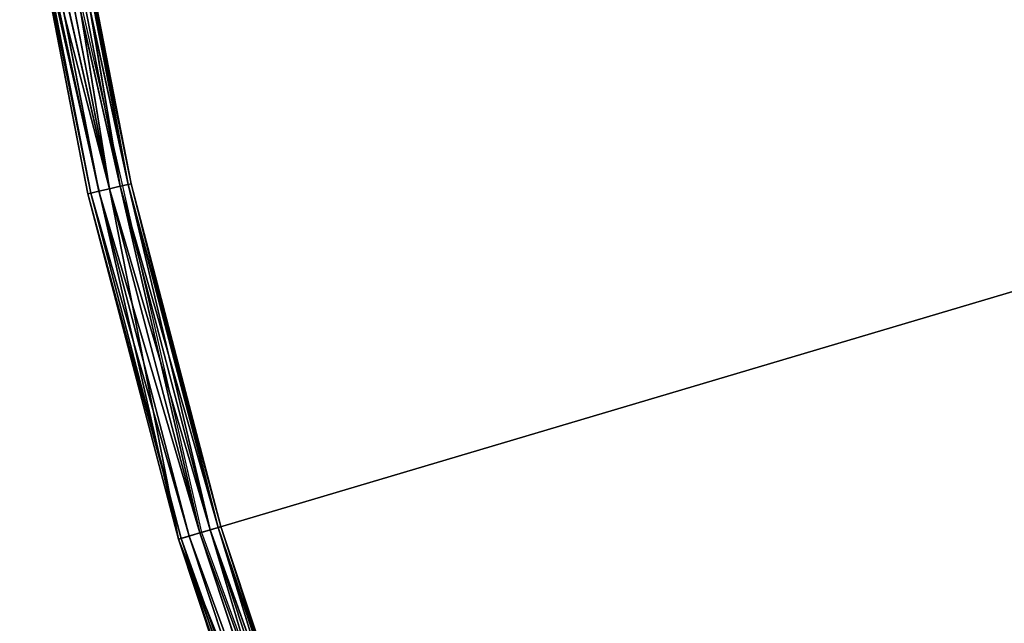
# Model space of a CAD drawing. Extents: x 389 to 891, y 0 to 811.
# Tile 9 of 254: x 392 to 437, y 176 to 203. Entities that reach past the tile are written whole.
import ezdxf

# ---------------------------------------------------------------- set-up
doc = ezdxf.new("R2010")
doc.units = 0
doc.header["$LTSCALE"] = 25.4
doc.layers.get('0').update_dxf_attribs({"color": 13, "linetype": 'CONTINUOUS'})

# ---------------------------------------------------------------- blocks, each defined once
blk = doc.blocks.new('TURDA-8952-8953_STL')
at = {"color": 252}
for p, q in [((45.806, 130.654, 615.649), (41.754, 130.654, 600.073)), ((41.754, 130.654, 600.073), (48.913, 130.654, 631.44)), ((45.806, 130.654, 615.649), (41.754, 130.654, 600.073)), ((41.754, 130.654, 600.073), (44.831, 1.654, 615.871)), ((41.754, 130.654, 600.073), (48.913, 130.654, 631.44)), ((41.754, 130.654, 600.073), (44.831, 1.654, 615.871)), ((45.806, 130.654, 615.649), (42.741, 130.654, 599.913)), ((45.806, 130.654, 615.649), (42.741, 130.654, 599.913)), ((43.235, 130.52, 599.833), (45.806, 130.654, 615.649)), ((43.235, 130.52, 599.833), (45.806, 130.654, 615.649)), ((44.831, 1.654, 615.871), (48.913, 130.654, 631.44)), ((44.831, 1.654, 615.871), (48.913, 130.654, 631.44)), ((49.872, 130.654, 631.156), (45.806, 130.654, 615.649)), ((45.806, 130.654, 615.649), (48.913, 130.654, 631.44)), ((45.806, 130.654, 615.649), (48.913, 130.654, 631.44)), ((46.293, 130.52, 615.537), (45.806, 130.654, 615.649)), ((49.872, 130.654, 631.156), (45.806, 130.654, 615.649)), ((46.293, 130.52, 615.537), (45.806, 130.654, 615.649)), ((46.293, 130.52, 615.537), (49.872, 130.654, 631.156)), ((46.293, 130.52, 615.537), (49.872, 130.654, 631.156)), ((48.913, 130.654, 631.44), (60.025, 130.654, 661.634)), ((54.923, 130.654, 646.37), (48.913, 130.654, 631.44)), ((49.872, 130.654, 631.156), (48.913, 130.654, 631.44)), ((54.923, 130.654, 646.37), (48.913, 130.654, 631.44)), ((49.872, 130.654, 631.156), (48.913, 130.654, 631.44)), ((48.913, 130.654, 631.44), (53.985, 1.654, 646.715)), ((48.913, 130.654, 631.44), (60.025, 130.654, 661.634)), ((48.913, 1.654, 631.44), (48.913, 130.654, 631.44)), ((48.913, 1.654, 631.44), (48.913, 130.654, 631.44)), ((48.913, 130.654, 631.44), (53.985, 1.654, 646.715)), ((54.923, 130.654, 646.37), (49.872, 130.654, 631.156)), ((50.351, 130.52, 631.013), (49.872, 130.654, 631.156)), ((54.923, 130.654, 646.37), (49.872, 130.654, 631.156)), ((50.351, 130.52, 631.013), (49.872, 130.654, 631.156)), ((50.351, 130.52, 631.013), (54.923, 130.654, 646.37)), ((50.351, 130.52, 631.013), (54.923, 130.654, 646.37)), ((46.293, 130.52, 615.537), (43.235, 130.52, 599.833)), ((46.293, 130.52, 615.537), (43.235, 130.52, 599.833)), ((43.596, 130.154, 599.775), (46.293, 130.52, 615.537)), ((43.596, 130.154, 599.775), (46.293, 130.52, 615.537)), ((46.65, 130.154, 615.456), (43.596, 130.154, 599.775)), ((46.65, 130.154, 615.456), (43.596, 130.154, 599.775)), ((43.728, 129.654, 599.754), (46.65, 130.154, 615.456)), ((43.728, 129.654, 599.754), (46.65, 130.154, 615.456)), ((50.351, 130.52, 631.013), (46.293, 130.52, 615.537)), ((46.65, 130.154, 615.456), (46.293, 130.52, 615.537)), ((50.351, 130.52, 631.013), (46.293, 130.52, 615.537)), ((46.65, 130.154, 615.456), (46.293, 130.52, 615.537)), ((46.65, 130.154, 615.456), (50.351, 130.52, 631.013)), ((46.65, 130.154, 615.456), (50.351, 130.52, 631.013)), ((50.702, 130.154, 630.909), (46.65, 130.154, 615.456)), ((46.781, 129.654, 615.426), (46.65, 130.154, 615.456)), ((50.702, 130.154, 630.909), (46.65, 130.154, 615.456)), ((46.781, 129.654, 615.426), (46.65, 130.154, 615.456)), ((46.781, 129.654, 615.426), (50.702, 130.154, 630.909)), ((46.781, 129.654, 615.426), (50.702, 130.154, 630.909)), ((55.393, 130.52, 646.197), (50.351, 130.52, 631.013)), ((50.702, 130.154, 630.909), (50.351, 130.52, 631.013)), ((55.393, 130.52, 646.197), (50.351, 130.52, 631.013)), ((50.702, 130.154, 630.909), (50.351, 130.52, 631.013)), ((50.702, 130.154, 630.909), (55.393, 130.52, 646.197)), ((50.702, 130.154, 630.909), (55.393, 130.52, 646.197)), ((55.736, 130.154, 646.071), (50.702, 130.154, 630.909)), ((50.831, 129.654, 630.871), (50.702, 130.154, 630.909)), ((55.736, 130.154, 646.071), (50.702, 130.154, 630.909)), ((50.831, 129.654, 630.871), (50.702, 130.154, 630.909)), ((50.831, 129.654, 630.871), (55.736, 130.154, 646.071)), ((50.831, 129.654, 630.871), (55.736, 130.154, 646.071)), ((43.728, 129.654, 599.754), (46.781, 1.654, 615.426)), ((43.728, 129.654, 599.754), (46.781, 1.654, 615.426)), ((43.728, 129.654, 599.754), (46.781, 129.654, 615.426)), ((43.728, 129.654, 599.754), (46.781, 129.654, 615.426)), ((46.781, 129.654, 615.426), (46.781, 1.654, 615.426)), ((46.781, 129.654, 615.426), (46.781, 1.654, 615.426)), ((46.781, 129.654, 615.426), (50.831, 1.654, 630.871)), ((46.781, 129.654, 615.426), (50.831, 1.654, 630.871)), ((46.781, 129.654, 615.426), (50.831, 129.654, 630.871)), ((46.781, 129.654, 615.426), (50.831, 129.654, 630.871)), ((50.831, 129.654, 630.871), (50.831, 1.654, 630.871)), ((50.831, 129.654, 630.871), (50.831, 1.654, 630.871)), ((50.831, 129.654, 630.871), (55.862, 1.654, 646.025)), ((50.831, 129.654, 630.871), (55.862, 1.654, 646.025)), ((50.831, 129.654, 630.871), (55.862, 129.654, 646.025)), ((50.831, 129.654, 630.871), (55.862, 129.654, 646.025)), ((41.754, 1.654, 600.073), (44.831, 1.654, 615.871)), ((41.754, 1.654, 600.073), (44.831, 1.654, 615.871)), ((41.754, 1.654, 600.073), (44.961, 1.154, 615.841)), ((41.754, 1.654, 600.073), (44.961, 1.154, 615.841)), ((43.596, 1.154, 599.775), (46.781, 1.654, 615.426)), ((43.596, 1.154, 599.775), (46.781, 1.654, 615.426)), ((46.781, 1.654, 615.426), (43.728, 1.654, 599.754)), ((46.781, 1.654, 615.426), (43.728, 1.654, 599.754)), ((44.831, 1.654, 615.871), (48.913, 1.654, 631.44)), ((44.831, 1.654, 615.871), (48.913, 1.654, 631.44)), ((44.831, 1.654, 615.871), (49.042, 1.154, 631.402)), ((44.831, 1.654, 615.871), (49.042, 1.154, 631.402)), ((44.831, 1.654, 615.871), (44.961, 1.154, 615.841)), ((44.831, 1.654, 615.871), (44.961, 1.154, 615.841)), ((46.65, 1.154, 615.456), (50.831, 1.654, 630.871)), ((46.65, 1.154, 615.456), (50.831, 1.654, 630.871)), ((46.65, 1.154, 615.456), (46.781, 1.654, 615.426)), ((46.65, 1.154, 615.456), (46.781, 1.654, 615.426)), ((50.831, 1.654, 630.871), (46.781, 1.654, 615.426)), ((50.831, 1.654, 630.871), (46.781, 1.654, 615.426)), ((48.913, 1.654, 631.44), (53.985, 1.654, 646.715)), ((48.913, 1.654, 631.44), (53.985, 1.654, 646.715)), ((48.913, 1.654, 631.44), (54.111, 1.154, 646.669)), ((48.913, 1.654, 631.44), (54.111, 1.154, 646.669)), ((48.913, 1.654, 631.44), (49.042, 1.154, 631.402)), ((48.913, 1.654, 631.44), (49.042, 1.154, 631.402)), ((50.702, 1.154, 630.909), (55.862, 1.654, 646.025)), ((50.702, 1.154, 630.909), (55.862, 1.654, 646.025)), ((50.702, 1.154, 630.909), (50.831, 1.654, 630.871)), ((50.702, 1.154, 630.909), (50.831, 1.654, 630.871)), ((55.862, 1.654, 646.025), (50.831, 1.654, 630.871)), ((55.862, 1.654, 646.025), (50.831, 1.654, 630.871)), ((44.961, 1.154, 615.841), (41.886, 1.154, 600.051)), ((41.886, 1.154, 600.051), (45.318, 0.788, 615.76)), ((41.886, 1.154, 600.051), (45.318, 0.788, 615.76)), ((44.961, 1.154, 615.841), (41.886, 1.154, 600.051)), ((43.235, 0.788, 599.833), (46.65, 1.154, 615.456)), ((43.235, 0.788, 599.833), (46.65, 1.154, 615.456)), ((46.65, 1.154, 615.456), (43.596, 1.154, 599.775)), ((46.65, 1.154, 615.456), (43.596, 1.154, 599.775)), ((49.042, 1.154, 631.402), (44.961, 1.154, 615.841)), ((44.961, 1.154, 615.841), (49.393, 0.788, 631.298)), ((44.961, 1.154, 615.841), (49.393, 0.788, 631.298)), ((44.961, 1.154, 615.841), (45.318, 0.788, 615.76)), ((44.961, 1.154, 615.841), (45.318, 0.788, 615.76)), ((49.042, 1.154, 631.402), (44.961, 1.154, 615.841)), ((46.293, 0.788, 615.537), (50.702, 1.154, 630.909)), ((46.293, 0.788, 615.537), (50.702, 1.154, 630.909)), ((46.293, 0.788, 615.537), (46.65, 1.154, 615.456)), ((46.293, 0.788, 615.537), (46.65, 1.154, 615.456)), ((50.702, 1.154, 630.909), (46.65, 1.154, 615.456)), ((50.702, 1.154, 630.909), (46.65, 1.154, 615.456)), ((54.111, 1.154, 646.669), (49.042, 1.154, 631.402)), ((49.042, 1.154, 631.402), (54.454, 0.788, 646.543)), ((49.042, 1.154, 631.402), (54.454, 0.788, 646.543)), ((49.042, 1.154, 631.402), (49.393, 0.788, 631.298)), ((49.042, 1.154, 631.402), (49.393, 0.788, 631.298)), ((54.111, 1.154, 646.669), (49.042, 1.154, 631.402)), ((50.351, 0.788, 631.013), (55.736, 1.154, 646.071)), ((50.351, 0.788, 631.013), (55.736, 1.154, 646.071)), ((50.351, 0.788, 631.013), (50.702, 1.154, 630.909)), ((50.351, 0.788, 631.013), (50.702, 1.154, 630.909)), ((55.736, 1.154, 646.071), (50.702, 1.154, 630.909)), ((55.736, 1.154, 646.071), (50.702, 1.154, 630.909)), ((45.318, 0.788, 615.76), (42.248, 0.788, 599.993)), ((42.248, 0.788, 599.993), (45.806, 0.654, 615.649)), ((42.248, 0.788, 599.993), (45.806, 0.654, 615.649)), ((45.318, 0.788, 615.76), (42.248, 0.788, 599.993)), ((42.741, 0.654, 599.913), (46.293, 0.788, 615.537)), ((42.741, 0.654, 599.913), (46.293, 0.788, 615.537)), ((42.741, 0.654, 599.913), (45.806, 0.654, 615.649)), ((42.741, 0.654, 599.913), (45.806, 0.654, 615.649)), ((46.293, 0.788, 615.537), (43.235, 0.788, 599.833)), ((46.293, 0.788, 615.537), (43.235, 0.788, 599.833)), ((49.393, 0.788, 631.298), (45.318, 0.788, 615.76)), ((45.318, 0.788, 615.76), (49.872, 0.654, 631.156)), ((45.318, 0.788, 615.76), (49.872, 0.654, 631.156)), ((45.318, 0.788, 615.76), (45.806, 0.654, 615.649)), ((45.318, 0.788, 615.76), (45.806, 0.654, 615.649)), ((49.393, 0.788, 631.298), (45.318, 0.788, 615.76)), ((45.806, 0.654, 615.649), (50.351, 0.788, 631.013)), ((45.806, 0.654, 615.649), (50.351, 0.788, 631.013)), ((45.806, 0.654, 615.649), (46.293, 0.788, 615.537)), ((45.806, 0.654, 615.649), (46.293, 0.788, 615.537)), ((45.806, 0.654, 615.649), (49.872, 0.654, 631.156)), ((45.806, 0.654, 615.649), (49.872, 0.654, 631.156)), ((50.351, 0.788, 631.013), (46.293, 0.788, 615.537)), ((50.351, 0.788, 631.013), (46.293, 0.788, 615.537)), ((54.454, 0.788, 646.543), (49.393, 0.788, 631.298)), ((49.393, 0.788, 631.298), (54.923, 0.654, 646.37)), ((49.393, 0.788, 631.298), (54.923, 0.654, 646.37)), ((49.393, 0.788, 631.298), (49.872, 0.654, 631.156)), ((49.393, 0.788, 631.298), (49.872, 0.654, 631.156)), ((54.454, 0.788, 646.543), (49.393, 0.788, 631.298)), ((49.872, 0.654, 631.156), (55.393, 0.788, 646.197)), ((49.872, 0.654, 631.156), (55.393, 0.788, 646.197)), ((49.872, 0.654, 631.156), (50.351, 0.788, 631.013)), ((49.872, 0.654, 631.156), (50.351, 0.788, 631.013)), ((49.872, 0.654, 631.156), (54.923, 0.654, 646.37)), ((49.872, 0.654, 631.156), (54.923, 0.654, 646.37)), ((55.393, 0.788, 646.197), (50.351, 0.788, 631.013)), ((55.393, 0.788, 646.197), (50.351, 0.788, 631.013))]:
    blk.add_line(p, q, dxfattribs=at)
at = {"color": 7}
for p, q in [((42.823, 3.654, 599.9), (49.951, 3.654, 631.132)), ((49.951, 3.654, 631.132), (289.618, 3.654, 560)), ((49.951, 3.654, 631.132), (289.618, 3.654, 560)), ((49.951, 3.654, 631.132), (61.015, 3.654, 661.196))]:
    blk.add_line(p, q, dxfattribs=at)
mesh = blk.add_polyface(dxfattribs=at)
corners = [(91.135, 141.846, 618.764), (88.378, 141.846, 602.41), (85.25, 141.846, 592.9)]
mesh.append_faces([[corners[k] for k in face] for face in [(0, 1, 2)]], dxfattribs={"color": 7})
at = {"color": 252}
mesh = blk.add_polyface(dxfattribs=at)
corners = [(48.913, 130.654, 631.44), (45.806, 130.654, 615.649), (41.754, 130.654, 600.073)]
mesh.append_faces([[corners[k] for k in face] for face in [(0, 1, 2)]], dxfattribs={"color": 252})
mesh = blk.add_polyface(dxfattribs=at)
corners = [(45.806, 130.654, 615.649), (42.741, 130.654, 599.913), (41.754, 130.654, 600.073)]
mesh.append_faces([[corners[k] for k in face] for face in [(0, 1, 2)]], dxfattribs={"color": 252})
mesh = blk.add_polyface(dxfattribs=at)
corners = [(48.913, 130.654, 631.44), (41.754, 130.654, 600.073), (44.831, 1.654, 615.871)]
mesh.append_faces([[corners[k] for k in face] for face in [(0, 1, 2)]], dxfattribs={"color": 252})
mesh = blk.add_polyface(dxfattribs=at)
corners = [(41.754, 130.654, 600.073), (41.754, 1.654, 600.073), (44.831, 1.654, 615.871)]
mesh.append_faces([[corners[k] for k in face] for face in [(0, 1, 2)]], dxfattribs={"color": 252})
mesh = blk.add_polyface(dxfattribs=at)
corners = [(45.806, 130.654, 615.649), (43.235, 130.52, 599.833), (42.741, 130.654, 599.913)]
mesh.append_faces([[corners[k] for k in face] for face in [(0, 1, 2)]], dxfattribs={"color": 252})
mesh = blk.add_polyface(dxfattribs=at)
corners = [(45.806, 130.654, 615.649), (46.293, 130.52, 615.537), (43.235, 130.52, 599.833)]
mesh.append_faces([[corners[k] for k in face] for face in [(0, 1, 2)]], dxfattribs={"color": 252})
mesh = blk.add_polyface(dxfattribs=at)
corners = [(48.913, 130.654, 631.44), (44.831, 1.654, 615.871), (48.913, 1.654, 631.44)]
mesh.append_faces([[corners[k] for k in face] for face in [(0, 1, 2)]], dxfattribs={"color": 252})
mesh = blk.add_polyface(dxfattribs=at)
corners = [(48.913, 130.654, 631.44), (49.872, 130.654, 631.156), (45.806, 130.654, 615.649)]
mesh.append_faces([[corners[k] for k in face] for face in [(0, 1, 2)]], dxfattribs={"color": 252})
mesh = blk.add_polyface(dxfattribs=at)
corners = [(49.872, 130.654, 631.156), (46.293, 130.52, 615.537), (45.806, 130.654, 615.649)]
mesh.append_faces([[corners[k] for k in face] for face in [(0, 1, 2)]], dxfattribs={"color": 252})
mesh = blk.add_polyface(dxfattribs=at)
corners = [(49.872, 130.654, 631.156), (50.351, 130.52, 631.013), (46.293, 130.52, 615.537)]
mesh.append_faces([[corners[k] for k in face] for face in [(0, 1, 2)]], dxfattribs={"color": 252})
mesh = blk.add_polyface(dxfattribs=at)
corners = [(60.025, 130.654, 661.634), (54.923, 130.654, 646.37), (48.913, 130.654, 631.44)]
mesh.append_faces([[corners[k] for k in face] for face in [(0, 1, 2)]], dxfattribs={"color": 252})
mesh = blk.add_polyface(dxfattribs=at)
corners = [(54.923, 130.654, 646.37), (49.872, 130.654, 631.156), (48.913, 130.654, 631.44)]
mesh.append_faces([[corners[k] for k in face] for face in [(0, 1, 2)]], dxfattribs={"color": 252})
mesh = blk.add_polyface(dxfattribs=at)
corners = [(48.913, 130.654, 631.44), (53.985, 1.654, 646.715), (60.025, 130.654, 661.634)]
mesh.append_faces([[corners[k] for k in face] for face in [(0, 1, 2)]], dxfattribs={"color": 252})
mesh = blk.add_polyface(dxfattribs=at)
corners = [(48.913, 130.654, 631.44), (48.913, 1.654, 631.44), (53.985, 1.654, 646.715)]
mesh.append_faces([[corners[k] for k in face] for face in [(0, 1, 2)]], dxfattribs={"color": 252})
mesh = blk.add_polyface(dxfattribs=at)
corners = [(54.923, 130.654, 646.37), (50.351, 130.52, 631.013), (49.872, 130.654, 631.156)]
mesh.append_faces([[corners[k] for k in face] for face in [(0, 1, 2)]], dxfattribs={"color": 252})
mesh = blk.add_polyface(dxfattribs=at)
corners = [(54.923, 130.654, 646.37), (55.393, 130.52, 646.197), (50.351, 130.52, 631.013)]
mesh.append_faces([[corners[k] for k in face] for face in [(0, 1, 2)]], dxfattribs={"color": 252})
mesh = blk.add_polyface(dxfattribs=at)
corners = [(46.293, 130.52, 615.537), (43.596, 130.154, 599.775), (43.235, 130.52, 599.833)]
mesh.append_faces([[corners[k] for k in face] for face in [(0, 1, 2)]], dxfattribs={"color": 252})
mesh = blk.add_polyface(dxfattribs=at)
corners = [(46.293, 130.52, 615.537), (46.65, 130.154, 615.456), (43.596, 130.154, 599.775)]
mesh.append_faces([[corners[k] for k in face] for face in [(0, 1, 2)]], dxfattribs={"color": 252})
mesh = blk.add_polyface(dxfattribs=at)
corners = [(46.65, 130.154, 615.456), (43.728, 129.654, 599.754), (43.596, 130.154, 599.775)]
mesh.append_faces([[corners[k] for k in face] for face in [(0, 1, 2)]], dxfattribs={"color": 252})
mesh = blk.add_polyface(dxfattribs=at)
corners = [(46.65, 130.154, 615.456), (46.781, 129.654, 615.426), (43.728, 129.654, 599.754)]
mesh.append_faces([[corners[k] for k in face] for face in [(0, 1, 2)]], dxfattribs={"color": 252})
mesh = blk.add_polyface(dxfattribs=at)
corners = [(50.351, 130.52, 631.013), (46.65, 130.154, 615.456), (46.293, 130.52, 615.537)]
mesh.append_faces([[corners[k] for k in face] for face in [(0, 1, 2)]], dxfattribs={"color": 252})
mesh = blk.add_polyface(dxfattribs=at)
corners = [(50.351, 130.52, 631.013), (50.702, 130.154, 630.909), (46.65, 130.154, 615.456)]
mesh.append_faces([[corners[k] for k in face] for face in [(0, 1, 2)]], dxfattribs={"color": 252})
mesh = blk.add_polyface(dxfattribs=at)
corners = [(50.702, 130.154, 630.909), (46.781, 129.654, 615.426), (46.65, 130.154, 615.456)]
mesh.append_faces([[corners[k] for k in face] for face in [(0, 1, 2)]], dxfattribs={"color": 252})
mesh = blk.add_polyface(dxfattribs=at)
corners = [(50.702, 130.154, 630.909), (50.831, 129.654, 630.871), (46.781, 129.654, 615.426)]
mesh.append_faces([[corners[k] for k in face] for face in [(0, 1, 2)]], dxfattribs={"color": 252})
mesh = blk.add_polyface(dxfattribs=at)
corners = [(55.393, 130.52, 646.197), (50.702, 130.154, 630.909), (50.351, 130.52, 631.013)]
mesh.append_faces([[corners[k] for k in face] for face in [(0, 1, 2)]], dxfattribs={"color": 252})
mesh = blk.add_polyface(dxfattribs=at)
corners = [(55.393, 130.52, 646.197), (55.736, 130.154, 646.071), (50.702, 130.154, 630.909)]
mesh.append_faces([[corners[k] for k in face] for face in [(0, 1, 2)]], dxfattribs={"color": 252})
mesh = blk.add_polyface(dxfattribs=at)
corners = [(55.736, 130.154, 646.071), (50.831, 129.654, 630.871), (50.702, 130.154, 630.909)]
mesh.append_faces([[corners[k] for k in face] for face in [(0, 1, 2)]], dxfattribs={"color": 252})
mesh = blk.add_polyface(dxfattribs=at)
corners = [(55.736, 130.154, 646.071), (55.862, 129.654, 646.025), (50.831, 129.654, 630.871)]
mesh.append_faces([[corners[k] for k in face] for face in [(0, 1, 2)]], dxfattribs={"color": 252})
mesh = blk.add_polyface(dxfattribs=at)
corners = [(43.728, 129.654, 599.754), (46.781, 1.654, 615.426), (43.728, 1.654, 599.754)]
mesh.append_faces([[corners[k] for k in face] for face in [(0, 1, 2)]], dxfattribs={"color": 252})
mesh = blk.add_polyface(dxfattribs=at)
corners = [(46.781, 129.654, 615.426), (46.781, 1.654, 615.426), (43.728, 129.654, 599.754)]
mesh.append_faces([[corners[k] for k in face] for face in [(0, 1, 2)]], dxfattribs={"color": 252})
mesh = blk.add_polyface(dxfattribs=at)
corners = [(46.781, 129.654, 615.426), (50.831, 1.654, 630.871), (46.781, 1.654, 615.426)]
mesh.append_faces([[corners[k] for k in face] for face in [(0, 1, 2)]], dxfattribs={"color": 252})
mesh = blk.add_polyface(dxfattribs=at)
corners = [(50.831, 129.654, 630.871), (50.831, 1.654, 630.871), (46.781, 129.654, 615.426)]
mesh.append_faces([[corners[k] for k in face] for face in [(0, 1, 2)]], dxfattribs={"color": 252})
mesh = blk.add_polyface(dxfattribs=at)
corners = [(50.831, 129.654, 630.871), (55.862, 1.654, 646.025), (50.831, 1.654, 630.871)]
mesh.append_faces([[corners[k] for k in face] for face in [(0, 1, 2)]], dxfattribs={"color": 252})
mesh = blk.add_polyface(dxfattribs=at)
corners = [(55.862, 129.654, 646.025), (55.862, 1.654, 646.025), (50.831, 129.654, 630.871)]
mesh.append_faces([[corners[k] for k in face] for face in [(0, 1, 2)]], dxfattribs={"color": 252})
at = {"color": 7}
mesh = blk.add_polyface(dxfattribs=at)
corners = [(49.951, 3.654, 631.132), (289.618, 3.654, 560), (42.823, 3.654, 599.9)]
mesh.append_faces([[corners[k] for k in face] for face in [(0, 1, 2)]], dxfattribs={"color": 7})
mesh = blk.add_polyface(dxfattribs=at)
corners = [(61.015, 3.654, 661.196), (289.618, 3.654, 560), (49.951, 3.654, 631.132)]
mesh.append_faces([[corners[k] for k in face] for face in [(0, 1, 2)]], dxfattribs={"color": 7})
mesh = blk.add_polyface(dxfattribs=at)
corners = [(75.833, 3.654, 689.598), (289.618, 3.654, 560), (61.015, 3.654, 661.196)]
mesh.append_faces([[corners[k] for k in face] for face in [(0, 1, 2)]], dxfattribs={"color": 7})
mesh = blk.add_polyface(dxfattribs=at)
corners = [(94.161, 3.654, 715.872), (289.618, 3.654, 560), (75.833, 3.654, 689.598)]
mesh.append_faces([[corners[k] for k in face] for face in [(0, 1, 2)]], dxfattribs={"color": 7})
at = {"color": 252}
mesh = blk.add_polyface(dxfattribs=at)
corners = [(44.831, 1.654, 615.871), (41.754, 1.654, 600.073), (44.961, 1.154, 615.841)]
mesh.append_faces([[corners[k] for k in face] for face in [(0, 1, 2)]], dxfattribs={"color": 252})
mesh = blk.add_polyface(dxfattribs=at)
corners = [(41.754, 1.654, 600.073), (41.886, 1.154, 600.051), (44.961, 1.154, 615.841)]
mesh.append_faces([[corners[k] for k in face] for face in [(0, 1, 2)]], dxfattribs={"color": 252})
mesh = blk.add_polyface(dxfattribs=at)
corners = [(46.781, 1.654, 615.426), (46.65, 1.154, 615.456), (43.596, 1.154, 599.775)]
mesh.append_faces([[corners[k] for k in face] for face in [(0, 1, 2)]], dxfattribs={"color": 252})
mesh = blk.add_polyface(dxfattribs=at)
corners = [(46.781, 1.654, 615.426), (43.596, 1.154, 599.775), (43.728, 1.654, 599.754)]
mesh.append_faces([[corners[k] for k in face] for face in [(0, 1, 2)]], dxfattribs={"color": 252})
mesh = blk.add_polyface(dxfattribs=at)
corners = [(44.831, 1.654, 615.871), (49.042, 1.154, 631.402), (48.913, 1.654, 631.44)]
mesh.append_faces([[corners[k] for k in face] for face in [(0, 1, 2)]], dxfattribs={"color": 252})
mesh = blk.add_polyface(dxfattribs=at)
corners = [(44.831, 1.654, 615.871), (44.961, 1.154, 615.841), (49.042, 1.154, 631.402)]
mesh.append_faces([[corners[k] for k in face] for face in [(0, 1, 2)]], dxfattribs={"color": 252})
mesh = blk.add_polyface(dxfattribs=at)
corners = [(50.831, 1.654, 630.871), (50.702, 1.154, 630.909), (46.65, 1.154, 615.456)]
mesh.append_faces([[corners[k] for k in face] for face in [(0, 1, 2)]], dxfattribs={"color": 252})
mesh = blk.add_polyface(dxfattribs=at)
corners = [(50.831, 1.654, 630.871), (46.65, 1.154, 615.456), (46.781, 1.654, 615.426)]
mesh.append_faces([[corners[k] for k in face] for face in [(0, 1, 2)]], dxfattribs={"color": 252})
mesh = blk.add_polyface(dxfattribs=at)
corners = [(48.913, 1.654, 631.44), (54.111, 1.154, 646.669), (53.985, 1.654, 646.715)]
mesh.append_faces([[corners[k] for k in face] for face in [(0, 1, 2)]], dxfattribs={"color": 252})
mesh = blk.add_polyface(dxfattribs=at)
corners = [(48.913, 1.654, 631.44), (49.042, 1.154, 631.402), (54.111, 1.154, 646.669)]
mesh.append_faces([[corners[k] for k in face] for face in [(0, 1, 2)]], dxfattribs={"color": 252})
mesh = blk.add_polyface(dxfattribs=at)
corners = [(55.862, 1.654, 646.025), (55.736, 1.154, 646.071), (50.702, 1.154, 630.909)]
mesh.append_faces([[corners[k] for k in face] for face in [(0, 1, 2)]], dxfattribs={"color": 252})
mesh = blk.add_polyface(dxfattribs=at)
corners = [(55.862, 1.654, 646.025), (50.702, 1.154, 630.909), (50.831, 1.654, 630.871)]
mesh.append_faces([[corners[k] for k in face] for face in [(0, 1, 2)]], dxfattribs={"color": 252})
mesh = blk.add_polyface(dxfattribs=at)
corners = [(44.961, 1.154, 615.841), (41.886, 1.154, 600.051), (45.318, 0.788, 615.76)]
mesh.append_faces([[corners[k] for k in face] for face in [(0, 1, 2)]], dxfattribs={"color": 252})
mesh = blk.add_polyface(dxfattribs=at)
corners = [(45.318, 0.788, 615.76), (41.886, 1.154, 600.051), (42.248, 0.788, 599.993)]
mesh.append_faces([[corners[k] for k in face] for face in [(0, 1, 2)]], dxfattribs={"color": 252})
mesh = blk.add_polyface(dxfattribs=at)
corners = [(46.293, 0.788, 615.537), (43.235, 0.788, 599.833), (46.65, 1.154, 615.456)]
mesh.append_faces([[corners[k] for k in face] for face in [(0, 1, 2)]], dxfattribs={"color": 252})
mesh = blk.add_polyface(dxfattribs=at)
corners = [(46.65, 1.154, 615.456), (43.235, 0.788, 599.833), (43.596, 1.154, 599.775)]
mesh.append_faces([[corners[k] for k in face] for face in [(0, 1, 2)]], dxfattribs={"color": 252})
mesh = blk.add_polyface(dxfattribs=at)
corners = [(49.042, 1.154, 631.402), (44.961, 1.154, 615.841), (49.393, 0.788, 631.298)]
mesh.append_faces([[corners[k] for k in face] for face in [(0, 1, 2)]], dxfattribs={"color": 252})
mesh = blk.add_polyface(dxfattribs=at)
corners = [(49.393, 0.788, 631.298), (44.961, 1.154, 615.841), (45.318, 0.788, 615.76)]
mesh.append_faces([[corners[k] for k in face] for face in [(0, 1, 2)]], dxfattribs={"color": 252})
mesh = blk.add_polyface(dxfattribs=at)
corners = [(50.351, 0.788, 631.013), (46.293, 0.788, 615.537), (50.702, 1.154, 630.909)]
mesh.append_faces([[corners[k] for k in face] for face in [(0, 1, 2)]], dxfattribs={"color": 252})
mesh = blk.add_polyface(dxfattribs=at)
corners = [(50.702, 1.154, 630.909), (46.293, 0.788, 615.537), (46.65, 1.154, 615.456)]
mesh.append_faces([[corners[k] for k in face] for face in [(0, 1, 2)]], dxfattribs={"color": 252})
mesh = blk.add_polyface(dxfattribs=at)
corners = [(54.111, 1.154, 646.669), (49.042, 1.154, 631.402), (54.454, 0.788, 646.543)]
mesh.append_faces([[corners[k] for k in face] for face in [(0, 1, 2)]], dxfattribs={"color": 252})
mesh = blk.add_polyface(dxfattribs=at)
corners = [(54.454, 0.788, 646.543), (49.042, 1.154, 631.402), (49.393, 0.788, 631.298)]
mesh.append_faces([[corners[k] for k in face] for face in [(0, 1, 2)]], dxfattribs={"color": 252})
mesh = blk.add_polyface(dxfattribs=at)
corners = [(55.393, 0.788, 646.197), (50.351, 0.788, 631.013), (55.736, 1.154, 646.071)]
mesh.append_faces([[corners[k] for k in face] for face in [(0, 1, 2)]], dxfattribs={"color": 252})
mesh = blk.add_polyface(dxfattribs=at)
corners = [(55.736, 1.154, 646.071), (50.351, 0.788, 631.013), (50.702, 1.154, 630.909)]
mesh.append_faces([[corners[k] for k in face] for face in [(0, 1, 2)]], dxfattribs={"color": 252})
mesh = blk.add_polyface(dxfattribs=at)
corners = [(45.318, 0.788, 615.76), (42.248, 0.788, 599.993), (45.806, 0.654, 615.649)]
mesh.append_faces([[corners[k] for k in face] for face in [(0, 1, 2)]], dxfattribs={"color": 252})
mesh = blk.add_polyface(dxfattribs=at)
corners = [(45.806, 0.654, 615.649), (42.248, 0.788, 599.993), (42.741, 0.654, 599.913)]
mesh.append_faces([[corners[k] for k in face] for face in [(0, 1, 2)]], dxfattribs={"color": 252})
mesh = blk.add_polyface(dxfattribs=at)
corners = [(45.806, 0.654, 615.649), (42.741, 0.654, 599.913), (46.293, 0.788, 615.537)]
mesh.append_faces([[corners[k] for k in face] for face in [(0, 1, 2)]], dxfattribs={"color": 252})
mesh = blk.add_polyface(dxfattribs=at)
corners = [(46.293, 0.788, 615.537), (42.741, 0.654, 599.913), (43.235, 0.788, 599.833)]
mesh.append_faces([[corners[k] for k in face] for face in [(0, 1, 2)]], dxfattribs={"color": 252})
mesh = blk.add_polyface(dxfattribs=at)
corners = [(49.393, 0.788, 631.298), (45.318, 0.788, 615.76), (49.872, 0.654, 631.156)]
mesh.append_faces([[corners[k] for k in face] for face in [(0, 1, 2)]], dxfattribs={"color": 252})
mesh = blk.add_polyface(dxfattribs=at)
corners = [(49.872, 0.654, 631.156), (45.318, 0.788, 615.76), (45.806, 0.654, 615.649)]
mesh.append_faces([[corners[k] for k in face] for face in [(0, 1, 2)]], dxfattribs={"color": 252})
mesh = blk.add_polyface(dxfattribs=at)
corners = [(49.872, 0.654, 631.156), (45.806, 0.654, 615.649), (50.351, 0.788, 631.013)]
mesh.append_faces([[corners[k] for k in face] for face in [(0, 1, 2)]], dxfattribs={"color": 252})
mesh = blk.add_polyface(dxfattribs=at)
corners = [(50.351, 0.788, 631.013), (45.806, 0.654, 615.649), (46.293, 0.788, 615.537)]
mesh.append_faces([[corners[k] for k in face] for face in [(0, 1, 2)]], dxfattribs={"color": 252})
mesh = blk.add_polyface(dxfattribs=at)
corners = [(54.454, 0.788, 646.543), (49.393, 0.788, 631.298), (54.923, 0.654, 646.37)]
mesh.append_faces([[corners[k] for k in face] for face in [(0, 1, 2)]], dxfattribs={"color": 252})
mesh = blk.add_polyface(dxfattribs=at)
corners = [(54.923, 0.654, 646.37), (49.393, 0.788, 631.298), (49.872, 0.654, 631.156)]
mesh.append_faces([[corners[k] for k in face] for face in [(0, 1, 2)]], dxfattribs={"color": 252})
mesh = blk.add_polyface(dxfattribs=at)
corners = [(54.923, 0.654, 646.37), (49.872, 0.654, 631.156), (55.393, 0.788, 646.197)]
mesh.append_faces([[corners[k] for k in face] for face in [(0, 1, 2)]], dxfattribs={"color": 252})
mesh = blk.add_polyface(dxfattribs=at)
corners = [(55.393, 0.788, 646.197), (49.872, 0.654, 631.156), (50.351, 0.788, 631.013)]
mesh.append_faces([[corners[k] for k in face] for face in [(0, 1, 2)]], dxfattribs={"color": 252})

msp = doc.modelspace()

# ---------------------------------------------------------------- block references
at = {"color": 0, "extrusion": (0, -1, -3.05311e-16)}
msp.add_blockref('TURDA-8952-8953_STL', (350.443, 1081.066, -811.083), dxfattribs=at)

doc.saveas('drawing.dxf')
